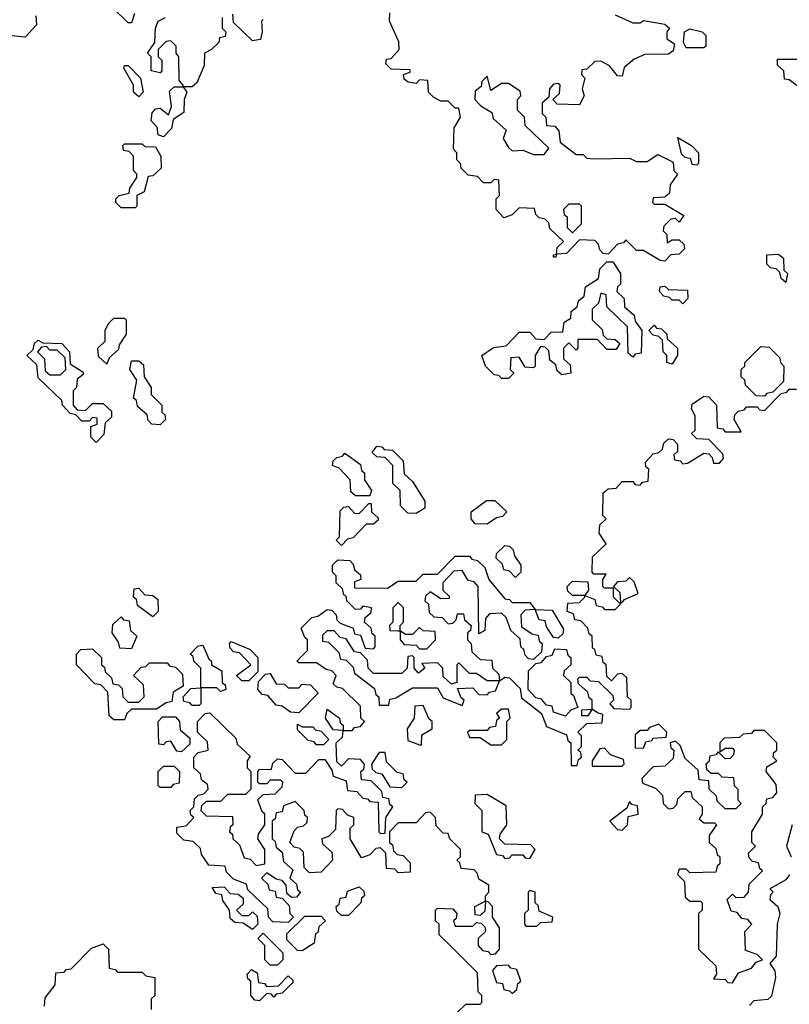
# Model space of a CAD drawing. Extents: x 2889633 to 3052318, y 540750 to 918690.
# Tile 168 of 256: x 2925290 to 2927455, y 717590 to 720359. Entities that reach past the tile are written whole.
import ezdxf

# ---------------------------------------------------------------- set-up
doc = ezdxf.new("R2010")
doc.units = 0

msp = doc.modelspace()

# ---------------------------------------------------------------- linework, layer by layer
at = {"layer": '0CON02XD'}
for points in [[(2925335, 720370), (2925337.5, 720345), (2925305, 720310), (2925260, 720315), (2925215, 720360), (2925181.7, 720338.3), (2925170, 720315), (2925170, 720295), (2925155, 720280), (2925145, 720280), (2925108.3, 720308.3), (2925108.3, 720321.7), (2925120, 720335), (2925120, 720395)], [(2925613, 720377), (2925605, 720350), (2925595, 720350), (2925555, 720390)], [(2925975, 720360), (2925970, 720355), (2925972.5, 720325), (2925967, 720303), (2925945, 720300), (2925891.7, 720351.7), (2925890, 720375)], [(2927105, 719680), (2927091.7, 719681.7), (2927045, 719710), (2927025, 719710), (2926995, 719740), (2926988.3, 719731.7), (2926971.7, 719728.3), (2926945, 719700), (2926931.7, 719701.7), (2926921.7, 719711.7), (2926918.3, 719728.3), (2926908.3, 719738.3), (2926865, 719740), (2926828.3, 719701.7), (2926800, 719700), (2926798.3, 719691.7), (2926791.7, 719691.7), (2926791.7, 719698.3), (2926800, 719700), (2926801.7, 719718.3), (2926820, 719735), (2926781.7, 719771.7), (2926778.3, 719788.3), (2926768.3, 719798.3), (2926751.7, 719801.7), (2926741.7, 719811.7), (2926738.3, 719828.3), (2926695, 719830), (2926675, 719810), (2926651.7, 719801.7), (2926630, 719825), (2926630, 719855), (2926640, 719865), (2926638.3, 719908.3), (2926625, 719910), (2926615, 719900), (2926595, 719900), (2926578.3, 719918.3), (2926551.7, 719921.7), (2926531.7, 719941.7), (2926530, 719955), (2926520, 719965), (2926520, 719985), (2926510, 719995), (2926512.5, 720055), (2926530, 720085), (2926525, 720110), (2926515, 720110), (2926495, 720130), (2926475, 720130), (2926455, 720140), (2926440, 720155), (2926438.3, 720188.3), (2926415, 720190), (2926405, 720180), (2926383, 720183), (2926371.7, 720191.7), (2926370, 720205), (2926388.3, 720211.7), (2926388.3, 720218.3), (2926335, 720220), (2926320, 720235), (2926321.7, 720248.3), (2926335, 720250), (2926357.5, 720275), (2926357, 720297), (2926330, 720355), (2926331.7, 720378.3)], [(2926965, 720373.3), (2927015, 720350), (2927035, 720350), (2927045, 720356.7), (2927105, 720346.7), (2927117.5, 720335), (2927110, 720325), (2927110, 720305), (2927131.7, 720291.7), (2927128.3, 720271.7), (2927115, 720262.5), (2927048.3, 720261.7), (2927018.3, 720248.3), (2926990, 720225), (2926985, 720200), (2926971.7, 720201.7), (2926949.3, 720229.3), (2926925, 720242.5), (2926908.3, 720241.7), (2926885, 720220), (2926871.7, 720218.3), (2926870, 720205), (2926880, 720195), (2926872.5, 720165), (2926877.5, 720145), (2926865, 720120), (2926801.7, 720121.7), (2926790, 720135), (2926808.3, 720151.7), (2926810, 720175), (2926805, 720180), (2926791.7, 720178.3), (2926780, 720165), (2926778.3, 720141.7), (2926760, 720125), (2926760, 720095), (2926770, 720085), (2926771.7, 720061.7), (2926795, 720060), (2926807, 720047), (2926810, 720015), (2926855, 719980), (2926875, 719980), (2926885, 719970), (2926905, 719967.5), (2927005, 719970), (2927025, 719960), (2927055, 719960), (2927085, 719980), (2927128.3, 719958.3), (2927130, 719935), (2927140, 719925), (2927120, 719895), (2927118.3, 719871.7), (2927105, 719860), (2927071.7, 719858.3), (2927070, 719845), (2927075, 719840), (2927105, 719840), (2927158.3, 719808.3), (2927145, 719790), (2927135, 719800), (2927121.7, 719798.3), (2927101.7, 719778.3), (2927100, 719765), (2927110, 719755), (2927111.7, 719731.7), (2927125, 719740), (2927145, 719740), (2927158.3, 719728.3), (2927160, 719715), (2927145, 719700), (2927121.7, 719698.3), (2927105, 719680)], [(2925860, 720365), (2925860, 720335), (2925870, 720325), (2925868.3, 720311.7), (2925851.7, 720308.3), (2925850, 720295), (2925830, 720275), (2925810, 720265), (2925809.3, 720230.7), (2925788.3, 720181.7), (2925775, 720170), (2925750, 720170), (2925760, 720155), (2925752.5, 720135), (2925751.7, 720098.3), (2925721.7, 720078.3), (2925717, 720053), (2925695, 720030), (2925680, 720035), (2925677, 720057), (2925660, 720075), (2925663, 720097), (2925671.7, 720108.3), (2925685, 720110), (2925708.3, 720091.7), (2925717.5, 720115), (2925711.7, 720158.3), (2925725, 720170), (2925750, 720170), (2925750, 720175), (2925738.3, 720188.3), (2925737.5, 720255), (2925730, 720265), (2925730, 720285), (2925715, 720300), (2925701.7, 720298.3), (2925680, 720275), (2925680, 720255), (2925690, 720245), (2925690, 720215), (2925685, 720210), (2925660, 720215), (2925660, 720255), (2925650, 720265), (2925670, 720295), (2925672.5, 720335), (2925680, 720355), (2925700, 720365)], [(2927215, 720280), (2927165, 720280), (2927157.5, 720295), (2927160, 720325), (2927175, 720333.3), (2927210, 720325), (2927220, 720315), (2927220, 720285), (2927215, 720280)], [(2927505, 720160), (2927495, 720160), (2927455, 720190), (2927441.7, 720191.7), (2927440, 720215), (2927421.7, 720231.7), (2927421.7, 720248.3), (2927478.3, 720248.3), (2927480, 720225), (2927495, 720210), (2927510, 720205), (2927517, 720187), (2927517, 720173), (2927505, 720160)], [(2925625, 720142.5), (2925610, 720155), (2925610, 720175), (2925583, 720223), (2925585, 720230), (2925595, 720230), (2925630, 720195), (2925637.5, 720155), (2925625, 720142.5)], [(2926765, 719980), (2926778.3, 719998.3), (2926711.7, 720061.7), (2926710, 720085), (2926690, 720105), (2926690, 720135), (2926700, 720145), (2926698.3, 720158.3), (2926665, 720180), (2926645, 720180), (2926615, 720160), (2926605, 720200), (2926590, 720185), (2926588.3, 720171.7), (2926571.7, 720158.3), (2926570, 720135), (2926587, 720117), (2926618.3, 720098.3), (2926621.7, 720081.7), (2926658.3, 720048.3), (2926650, 720025), (2926665, 720000), (2926675, 719990), (2926705, 719992.5), (2926735, 719980), (2926765, 719980)], [(2927195, 719950), (2927181.7, 719951.7), (2927178.3, 719968.3), (2927161.7, 719971.7), (2927151.7, 719981.7), (2927141.7, 720028.3), (2927180, 720005), (2927200, 719985), (2927200, 719955), (2927195, 719950)], [(2925615, 719830), (2925575, 719830), (2925560, 719845), (2925560, 719855), (2925570, 719865), (2925598.3, 719871.7), (2925600, 719885), (2925620, 719915), (2925620, 719925), (2925610, 719935), (2925610, 719975), (2925598.3, 719988.3), (2925581.7, 719991.7), (2925580, 720005), (2925585, 720010), (2925635, 720010), (2925642.5, 720002.5), (2925671.7, 720001.7), (2925687.5, 719975), (2925688.3, 719941.7), (2925665, 719920), (2925651.7, 719918.3), (2925640, 719875), (2925620, 719865), (2925620, 719835), (2925615, 719830)], [(2926845, 719760), (2926870, 719785), (2926870, 719835), (2926865, 719840), (2926835, 719840), (2926820, 719825), (2926821.7, 719811.7), (2926830, 719805), (2926830, 719775), (2926845, 719760)], [(2927445, 719620), (2927431.7, 719631.7), (2927428.3, 719648.3), (2927418.3, 719658.3), (2927401.7, 719661.7), (2927391.7, 719671.7), (2927391.7, 719698.3), (2927425, 719700), (2927438.3, 719688.3), (2927440, 719655), (2927450, 719645), (2927445, 719620)], [(2926665, 719350), (2926645, 719350), (2926638.3, 719358.3), (2926625, 719360), (2926600, 719385), (2926590, 719415), (2926623, 719437), (2926658.3, 719441.7), (2926695, 719480), (2926725, 719480), (2926741.7, 719461.7), (2926765, 719460), (2926785, 719480), (2926818.3, 719481.7), (2926821.7, 719508.3), (2926840, 719520), (2926841.7, 719538.3), (2926858.3, 719551.7), (2926861.7, 719568.3), (2926878.3, 719581.7), (2926881.7, 719608.3), (2926918.3, 719631.7), (2926921.7, 719658.3), (2926941.7, 719678.3), (2926958.3, 719678.3), (2926980, 719645), (2926980, 719615), (2926971.7, 719608.3), (2926970, 719595), (2926990, 719575), (2926991.7, 719551.7), (2927018.3, 719528.3), (2927021.7, 719511.7), (2927040, 719485), (2927038.3, 719421.7), (2927021.7, 719418.3), (2927015, 719410), (2927001.7, 719421.7), (2927000, 719495), (2926941.7, 719551.7), (2926940, 719585), (2926925, 719590), (2926918.3, 719561.7), (2926900, 719545), (2926900, 719515), (2926928.3, 719488.3), (2926931.7, 719471.7), (2926941.7, 719461.7), (2926965, 719460), (2926978.3, 719448.3), (2926968.3, 719431.7), (2926941.7, 719431.7), (2926915, 719460), (2926860, 719460), (2926860, 719435), (2926855, 719430), (2926835, 719450), (2926820, 719435), (2926820, 719405), (2926838.3, 719388.3), (2926840, 719365), (2926815, 719360), (2926801.7, 719371.7), (2926798.3, 719388.3), (2926781.7, 719401.7), (2926778.3, 719428.3), (2926768.3, 719438.3), (2926755, 719440), (2926740, 719415), (2926740, 719385), (2926735, 719380), (2926711.7, 719381.7), (2926695, 719410), (2926671.7, 719408.3), (2926670, 719375), (2926680, 719365), (2926665, 719350)], [(2927155, 719560), (2927145, 719570), (2927125, 719570), (2927118.3, 719578.3), (2927101.7, 719581.7), (2927090, 719595), (2927091.7, 719608.3), (2927105, 719610), (2927115, 719600), (2927168.3, 719598.3), (2927170, 719575), (2927155, 719560)], [(2925535, 719390), (2925511.7, 719411.7), (2925510, 719435), (2925530, 719455), (2925530, 719485), (2925540, 719505), (2925555, 719520), (2925585, 719520), (2925590, 719515), (2925590, 719475), (2925570, 719445), (2925568.3, 719431.7), (2925541.7, 719408.3), (2925535, 719390)], [(2927125, 719390), (2927110, 719395), (2927110, 719415), (2927100, 719425), (2927098.3, 719458.3), (2927088.3, 719468.3), (2927071.7, 719471.7), (2927060, 719485), (2927075, 719500), (2927081.7, 719491.7), (2927095, 719490), (2927110, 719475), (2927111.7, 719461.7), (2927140, 719435), (2927140, 719415), (2927125, 719390)], [(2925505, 719170), (2925490, 719185), (2925490, 719215), (2925508.3, 719221.7), (2925508.3, 719238.3), (2925495, 719240), (2925485, 719230), (2925465, 719230), (2925448.3, 719248.3), (2925431.7, 719251.7), (2925410, 719275), (2925408.3, 719288.3), (2925341.7, 719351.7), (2925338.3, 719388.3), (2925310, 719415), (2925328.3, 719431.7), (2925331.7, 719448.3), (2925341.7, 719458.3), (2925355, 719450), (2925408.3, 719448.3), (2925430, 719425), (2925431.7, 719391.7), (2925468.3, 719368.3), (2925468.3, 719361.7), (2925451.7, 719348.3), (2925450, 719325), (2925440, 719315), (2925440, 719275), (2925451.7, 719261.7), (2925475, 719260), (2925495, 719280), (2925525, 719280), (2925548.3, 719258.3), (2925548.3, 719241.7), (2925530, 719225), (2925527, 719193), (2925505, 719170)], [(2925405, 719360), (2925420, 719375), (2925418.3, 719408.3), (2925395, 719430), (2925375, 719430), (2925365, 719440), (2925351.7, 719438.3), (2925340, 719425), (2925360, 719405), (2925361.7, 719371.7), (2925375, 719360), (2925405, 719360)], [(2927385, 719300), (2927361.7, 719301.7), (2927331.7, 719331.7), (2927330, 719345), (2927320, 719355), (2927320, 719375), (2927330, 719385), (2927330, 719395), (2927375, 719440), (2927398.3, 719438.3), (2927428.3, 719408.3), (2927430, 719395), (2927440, 719385), (2927438.3, 719341.7), (2927408.3, 719311.7), (2927391.7, 719308.3), (2927385, 719300)], [(2925685, 719220), (2925661.7, 719221.7), (2925651.7, 719231.7), (2925648.3, 719248.3), (2925621.7, 719271.7), (2925618.3, 719288.3), (2925610, 719295), (2925620, 719345), (2925600, 719375), (2925605, 719400), (2925625, 719400), (2925638.3, 719388.3), (2925640, 719355), (2925660, 719325), (2925660, 719305), (2925690, 719275), (2925690, 719255), (2925698.3, 719248.3), (2925700, 719235), (2925685, 719220)], [(2926180, 718685), (2926181.7, 718671.7), (2926191.7, 718661.7), (2926228.3, 718648.3), (2926231.7, 718631.7), (2926248.3, 718628.3), (2926261.7, 718591.7), (2926285, 718590), (2926290, 718595), (2926290, 718625), (2926281.7, 718631.7), (2926278.3, 718648.3), (2926260, 718665), (2926261.7, 718678.3), (2926278.3, 718691.7), (2926280, 718705), (2926255, 718710), (2926248.3, 718701.7), (2926235, 718700), (2926210, 718725), (2926208.3, 718738.3), (2926201.7, 718741.7), (2926198.3, 718758.3), (2926180, 718775), (2926180, 718795), (2926170, 718805), (2926170, 718825), (2926185, 718840), (2926218.3, 718838.3), (2926228.3, 718828.3), (2926231.7, 718811.7), (2926248.3, 718798.3), (2926250, 718785), (2926231.7, 718778.3), (2926231.7, 718761.7), (2926325, 718760), (2926355, 718780), (2926405, 718780), (2926425, 718800), (2926465, 718800), (2926515, 718850), (2926555, 718850), (2926561.7, 718841.7), (2926578.3, 718838.3), (2926598.3, 718818.3), (2926610, 718785), (2926655, 718730), (2926668.3, 718728.3), (2926675, 718720), (2926725, 718720), (2926740, 718700), (2926788.3, 718698.3), (2926820, 718645), (2926818.3, 718631.7), (2926805, 718620), (2926791.7, 718621.7), (2926771.7, 718651.7), (2926768.3, 718668.3), (2926751.7, 718671.7), (2926740, 718700), (2926711.7, 718698.3), (2926700, 718685), (2926701.7, 718651.7), (2926731.7, 718631.7), (2926748.3, 718628.3), (2926751.7, 718611.7), (2926760, 718605), (2926758.3, 718581.7), (2926735, 718560), (2926721.7, 718561.7), (2926711.7, 718571.7), (2926708.3, 718588.3), (2926700, 718595), (2926698.3, 718618.3), (2926671.7, 718641.7), (2926658.3, 718678.3), (2926645, 718690), (2926611.7, 718688.3), (2926600, 718675), (2926598.3, 718641.7), (2926581.7, 718631.7), (2926580, 718765), (2926568.3, 718778.3), (2926551.7, 718781.7), (2926535, 718810), (2926511.7, 718808.3), (2926480, 718775), (2926480, 718755), (2926498.3, 718738.3), (2926498.3, 718731.7), (2926475, 718730), (2926445, 718750), (2926431.7, 718738.3), (2926430, 718725), (2926440, 718715), (2926441.7, 718691.7), (2926455, 718680), (2926478.3, 718678.3), (2926495, 718660), (2926508.3, 718661.7), (2926518.3, 718671.7), (2926521.7, 718688.3), (2926538.3, 718688.3), (2926541.7, 718671.7), (2926560, 718655), (2926558.3, 718641.7), (2926550, 718635), (2926550, 718615), (2926560, 718605), (2926561.7, 718581.7), (2926585, 718560), (2926618.3, 718558.3), (2926620, 718535), (2926638.3, 718518.3), (2926640, 718500), (2926655, 718510), (2926668.3, 718508.3), (2926698.3, 718478.3), (2926701.7, 718451.7), (2926758.3, 718408.3), (2926771.7, 718371.7), (2926828.3, 718348.3), (2926831.7, 718331.7), (2926840, 718325), (2926841.7, 718261.7), (2926858.3, 718261.7), (2926861.7, 718278.3), (2926870, 718285), (2926868.3, 718298.3), (2926860, 718305), (2926870, 718315), (2926870, 718345), (2926860, 718355), (2926885, 718380), (2926928.3, 718381.7), (2926930, 718405), (2926915, 718410), (2926900, 718420), (2926888.3, 718401.7), (2926871.7, 718401.7), (2926871.7, 718418.3), (2926900, 718420), (2926900, 718445), (2926891.7, 718451.7), (2926888.3, 718468.3), (2926861.7, 718491.7), (2926860, 718505), (2926865, 718510), (2926885, 718510), (2926895, 718500), (2926918.3, 718498.3), (2926958.3, 718458.3), (2926960, 718445), (2926950, 718435), (2926961.7, 718421.7), (2927005, 718420), (2927010, 718425), (2927010, 718445), (2927000, 718455), (2926998.3, 718508.3), (2926985, 718520), (2926971.7, 718518.3), (2926955, 718500), (2926941.7, 718511.7), (2926940, 718545), (2926931.7, 718551.7), (2926928.3, 718568.3), (2926911.7, 718571.7), (2926908.3, 718588.3), (2926901.7, 718591.7), (2926900, 718625), (2926891.7, 718631.7), (2926888.3, 718648.3), (2926868.3, 718668.3), (2926851.7, 718671.7), (2926848.3, 718688.3), (2926830, 718695), (2926831.7, 718718.3), (2926865, 718720), (2926880, 718735), (2926880, 718740), (2926845, 718740), (2926831.7, 718751.7), (2926830, 718765), (2926845, 718780), (2926888.3, 718778.3), (2926890, 718755), (2926880, 718740), (2926908.3, 718728.3), (2926911.7, 718711.7), (2926928.3, 718708.3), (2926935, 718700), (2926965, 718700), (2926980, 718715), (2926960, 718735), (2926960, 718760), (2926935, 718760), (2926930, 718765), (2926930, 718785), (2926940, 718800), (2926905, 718800), (2926900, 718805), (2926901.7, 718848.3), (2926940, 718885), (2926920, 718915), (2926921.7, 718938.3), (2926940, 718955), (2926930, 718965), (2926931.7, 719028.3), (2926945, 719040), (2926968.3, 719041.7), (2926985, 719060), (2927015, 719060), (2927021.7, 719051.7), (2927035, 719050), (2927041.7, 719058.3), (2927058.3, 719061.7), (2927060, 719095), (2927051.7, 719101.7), (2927050, 719115), (2927071.7, 719138.3), (2927088.3, 719141.7), (2927098.3, 719151.7), (2927101.7, 719168.3), (2927115, 719180), (2927128.3, 719178.3), (2927140, 719165), (2927140, 719145), (2927130, 719135), (2927131.7, 719121.7), (2927148.3, 719118.3), (2927155, 719110), (2927168.3, 719111.7), (2927215, 719140), (2927228.3, 719138.3), (2927238.3, 719128.3), (2927241.7, 719111.7), (2927258.3, 719111.7), (2927270, 719125), (2927268.3, 719138.3), (2927228.3, 719178.3), (2927195, 719180), (2927180, 719195), (2927190, 719205), (2927190, 719245), (2927180, 719265), (2927181.7, 719278.3), (2927215, 719300), (2927228.3, 719298.3), (2927250, 719275), (2927251.7, 719211.7), (2927268.3, 719208.3), (2927275, 719200), (2927320, 719200), (2927300, 719235), (2927301.7, 719248.3), (2927311.7, 719258.3), (2927328.3, 719261.7), (2927335, 719270), (2927365, 719270), (2927371.7, 719261.7), (2927385, 719260), (2927431.7, 719308.3), (2927448.3, 719311.7), (2927455, 719320), (2927475, 719320)], [(2926405, 718970), (2926381.7, 718971.7), (2926361.7, 718991.7), (2926360, 719035), (2926340, 719055), (2926340, 719105), (2926318.3, 719128.3), (2926295, 719130), (2926281.7, 719141.7), (2926295, 719160), (2926308.3, 719158.3), (2926315, 719150), (2926338.3, 719148.3), (2926368.3, 719118.3), (2926371.7, 719081.7), (2926395, 719060), (2926430, 719005), (2926430, 718985), (2926405, 718970)], [(2926275, 719020), (2926235, 719020), (2926221.7, 719031.7), (2926220, 719065), (2926188.3, 719098.3), (2926170, 719105), (2926171.7, 719118.3), (2926181.7, 719128.3), (2926198.3, 719131.7), (2926205, 719140), (2926248.3, 719108.3), (2926251.7, 719091.7), (2926260, 719085), (2926260, 719065), (2926280, 719035), (2926275, 719020)], [(2926195, 718880), (2926180, 718895), (2926190, 718905), (2926191.7, 718978.3), (2926201.7, 718988.3), (2926215, 718990), (2926231.7, 718971.7), (2926245, 718970), (2926271.7, 718998.3), (2926278.3, 718998.3), (2926280, 718975), (2926298.3, 718958.3), (2926298.3, 718951.7), (2926285, 718940), (2926265, 718940), (2926228.3, 718901.7), (2926211.7, 718898.3), (2926195, 718880)], [(2926605, 718940), (2926571.7, 718941.7), (2926560, 718955), (2926560, 718975), (2926603, 719007), (2926627, 719007), (2926660, 718975), (2926648.3, 718961.7), (2926631.7, 718958.3), (2926605, 718940)], [(2926685, 718790), (2926668.3, 718808.3), (2926651.7, 718811.7), (2926648.3, 718828.3), (2926630, 718845), (2926631.7, 718858.3), (2926655, 718880), (2926668.3, 718878.3), (2926678.3, 718868.3), (2926681.7, 718851.7), (2926700, 718825), (2926700, 718805), (2926685, 718790)], [(2926985, 718720), (2926991.7, 718728.3), (2927030, 718745), (2927018.3, 718778.3), (2927005, 718790), (2926995, 718780), (2926971.7, 718778.3), (2926960, 718765), (2926978.3, 718748.3), (2926980, 718720), (2926985, 718720)], [(2925665, 718680), (2925621.7, 718711.7), (2925618.3, 718728.3), (2925610, 718735), (2925611.7, 718758.3), (2925625, 718760), (2925641.7, 718741.7), (2925665, 718740), (2925678.3, 718728.3), (2925680, 718695), (2925665, 718680)], [(2926360, 718640), (2926360, 718655), (2926370, 718665), (2926370, 718705), (2926355, 718720), (2926340, 718705), (2926340, 718665), (2926330, 718655), (2926331.7, 718641.7), (2926355, 718640), (2926360, 718640)], [(2926521.7, 717568.3), (2926545, 717590), (2926585, 717590), (2926590, 717595), (2926590, 717615), (2926580, 717625), (2926578.3, 717678.3), (2926508.3, 717748.3), (2926470, 717785), (2926470, 717815), (2926460, 717825), (2926460, 717855), (2926465, 717860), (2926508.3, 717858.3), (2926520, 717845), (2926518.3, 717831.7), (2926510, 717825), (2926515, 717810), (2926565, 717810), (2926575, 717820), (2926588.3, 717818.3), (2926598.3, 717808.3), (2926600, 717795), (2926580, 717775), (2926580, 717755), (2926591.7, 717741.7), (2926608.3, 717738.3), (2926615, 717730), (2926628.3, 717731.7), (2926640, 717745), (2926640, 717805), (2926620, 717835), (2926620, 717865), (2926608.3, 717878.3), (2926600, 717880), (2926598.3, 717851.7), (2926585, 717840), (2926571.7, 717841.7), (2926570, 717865), (2926600, 717880), (2926600, 717895), (2926610, 717905), (2926610, 717925), (2926581.7, 717941.7), (2926578.3, 717958.3), (2926568.3, 717968.3), (2926531.7, 717971.7), (2926528.3, 717988.3), (2926520, 717995), (2926530, 718005), (2926530, 718025), (2926500, 718055), (2926495, 718070), (2926481.7, 718071.7), (2926461.7, 718091.7), (2926460, 718115), (2926445, 718130), (2926431.7, 718128.3), (2926405, 718100), (2926355, 718100), (2926330, 718075), (2926330, 718045), (2926338.3, 718038.3), (2926341.7, 718021.7), (2926351.7, 718011.7), (2926368.3, 718008.3), (2926388.3, 717988.3), (2926388.3, 717961.7), (2926355, 717960), (2926345, 717970), (2926321.7, 717971.7), (2926320, 718015), (2926305, 718030), (2926291.7, 718028.3), (2926275, 718010), (2926251.7, 718001.7), (2926220, 718055), (2926220, 718085), (2926230, 718095), (2926230, 718115), (2926211.7, 718121.7), (2926198.3, 718138.3), (2926185, 718140), (2926180, 718135), (2926178.3, 718081.7), (2926158.3, 718061.7), (2926140, 718055), (2926141.7, 718041.7), (2926168.3, 718018.3), (2926170, 717995), (2926138.3, 717961.7), (2926105, 717960), (2926090, 717975), (2926088.3, 718018.3), (2926078.3, 718028.3), (2926061.7, 718031.7), (2926050, 718045), (2926061.7, 718078.3), (2926071.7, 718088.3), (2926088.3, 718091.7), (2926098.3, 718101.7), (2926100, 718115), (2926091.7, 718121.7), (2926090, 718135), (2926065, 718160), (2926031.7, 718148.3), (2926028.3, 718131.7), (2926011.7, 718128.3), (2926008.3, 718111.7), (2926000, 718105), (2926000, 718055), (2926008.3, 718048.3), (2926011.7, 718031.7), (2926028.3, 718018.3), (2926031.7, 717991.7), (2926058.3, 717968.3), (2926050, 717945), (2926068.3, 717928.3), (2926071.7, 717911.7), (2926080, 717905), (2926068.3, 717891.7), (2926055, 717890), (2926041.7, 717901.7), (2926040, 717925), (2926028.3, 717938.3), (2926011.7, 717941.7), (2925985, 717960), (2925970, 717945), (2925988.3, 717928.3), (2925991.7, 717911.7), (2926008.3, 717908.3), (2926011.7, 717891.7), (2926028.3, 717888.3), (2926048.3, 717868.3), (2926050, 717845), (2926060, 717835), (2926045, 717820), (2926001.7, 717821.7), (2925990, 717835), (2925988.3, 717858.3), (2925931.7, 717911.7), (2925928.3, 717928.3), (2925891.7, 717941.7), (2925871.7, 717961.7), (2925868.3, 717978.3), (2925821.7, 717981.7), (2925801.7, 718011.7), (2925798.3, 718028.3), (2925778.3, 718048.3), (2925751.7, 718051.7), (2925731.7, 718071.7), (2925731.7, 718088.3), (2925758.3, 718091.7), (2925780, 718115), (2925771.7, 718121.7), (2925770, 718135), (2925780, 718145), (2925781.7, 718168.3), (2925791.7, 718178.3), (2925808.3, 718181.7), (2925820, 718195), (2925818.3, 718208.3), (2925801.7, 718221.7), (2925798.3, 718238.3), (2925780, 718255), (2925780, 718285), (2925791.7, 718298.3), (2925820, 718305), (2925818.3, 718328.3), (2925790, 718355), (2925790, 718385), (2925811.7, 718408.3), (2925825, 718410), (2925898.3, 718338.3), (2925901.7, 718321.7), (2925938.3, 718288.3), (2925930, 718275), (2925930, 718255), (2925940, 718245), (2925940, 718195), (2925925, 718180), (2925875, 718180), (2925855, 718160), (2925815, 718160), (2925801.7, 718148.3), (2925800, 718135), (2925815, 718120), (2925888.3, 718118.3), (2925890, 718095), (2925881.7, 718088.3), (2925880, 718075), (2925888.3, 718068.3), (2925890, 718055), (2925908.3, 718038.3), (2925921.7, 718001.7), (2925938.3, 717998.3), (2925955, 717980), (2925980, 717985), (2925980, 718025), (2925960, 718055), (2925961.7, 718068.3), (2925980, 718095), (2925980, 718125), (2925971.7, 718131.7), (2925960, 718165), (2925975, 718180), (2926008.3, 718181.7), (2926028.3, 718201.7), (2926030, 718215), (2926025, 718220), (2925995, 718220), (2925985, 718210), (2925965, 718210), (2925960, 718215), (2925960, 718245), (2925965, 718250), (2925998.3, 718251.7), (2926001.7, 718268.3), (2926015, 718280), (2926028.3, 718278.3), (2926065, 718240), (2926095, 718240), (2926131.7, 718278.3), (2926148.3, 718278.3), (2926168.3, 718248.3), (2926171.7, 718231.7), (2926208.3, 718218.3), (2926211.7, 718191.7), (2926238.3, 718188.3), (2926255, 718170), (2926268.3, 718168.3), (2926275, 718160), (2926298.3, 718158.3), (2926300, 718075), (2926305, 718070), (2926318.3, 718071.7), (2926320, 718115), (2926340, 718145), (2926331.7, 718151.7), (2926328.3, 718168.3), (2926311.7, 718171.7), (2926308.3, 718188.3), (2926278.3, 718218.3), (2926251.7, 718221.7), (2926250, 718245), (2926258.3, 718251.7), (2926260, 718265), (2926248.3, 718278.3), (2926215, 718280), (2926195, 718260), (2926181.7, 718271.7), (2926180, 718325), (2926198.3, 718341.7), (2926200, 718360), (2926171.7, 718361.7), (2926150, 718395), (2926155, 718420), (2926190, 718395), (2926191.7, 718381.7), (2926200, 718375), (2926200, 718360), (2926225, 718360), (2926231.7, 718368.3), (2926248.3, 718371.7), (2926260, 718385), (2926250, 718395), (2926248.3, 718428.3), (2926198.3, 718478.3), (2926181.7, 718481.7), (2926171.7, 718491.7), (2926180, 718515), (2926168.3, 718528.3), (2926151.7, 718531.7), (2926125, 718550), (2926075, 718550), (2926070, 718555), (2926100, 718585), (2926100, 718615), (2926091.7, 718621.7), (2926081.7, 718648.3), (2926111.7, 718678.3), (2926128.3, 718681.7), (2926155, 718700), (2926168.3, 718698.3), (2926180, 718685)], [(2925605, 718590), (2925571.7, 718591.7), (2925568.3, 718608.3), (2925550, 718635), (2925551.7, 718658.3), (2925575, 718680), (2925581.7, 718671.7), (2925598.3, 718668.3), (2925601.7, 718641.7), (2925620, 718625), (2925605, 718590)], [(2926535, 718430), (2926540, 718445), (2926531.7, 718451.7), (2926521.7, 718478.3), (2926565, 718480), (2926581.7, 718461.7), (2926605, 718460), (2926611.7, 718468.3), (2926628.3, 718471.7), (2926640, 718500), (2926605, 718500), (2926575, 718520), (2926555, 718520), (2926525, 718550), (2926520, 718545), (2926520, 718495), (2926505, 718490), (2926481.7, 718511.7), (2926480, 718535), (2926465, 718550), (2926421.7, 718548.3), (2926430, 718535), (2926411.7, 718521.7), (2926400, 718535), (2926400, 718565), (2926395, 718570), (2926381.7, 718568.3), (2926380, 718535), (2926365, 718520), (2926285, 718520), (2926270, 718535), (2926268.3, 718558.3), (2926248.3, 718578.3), (2926231.7, 718581.7), (2926208.3, 718618.3), (2926191.7, 718621.7), (2926175, 718640), (2926155, 718640), (2926141.7, 718628.3), (2926141.7, 718611.7), (2926158.3, 718608.3), (2926188.3, 718578.3), (2926191.7, 718561.7), (2926208.3, 718558.3), (2926228.3, 718538.3), (2926231.7, 718521.7), (2926288.3, 718478.3), (2926291.7, 718461.7), (2926300, 718455), (2926301.7, 718431.7), (2926328.3, 718431.7), (2926331.7, 718448.3), (2926348.3, 718451.7), (2926395, 718480), (2926465, 718480), (2926481.7, 718451.7), (2926535, 718430)], [(2926435, 718590), (2926460, 718615), (2926458.3, 718638.3), (2926425, 718640), (2926415, 718650), (2926395, 718630), (2926375, 718630), (2926360, 718640), (2926360, 718615), (2926371.7, 718601.7), (2926405, 718600), (2926415, 718590), (2926435, 718590)], [(2925795, 718430), (2925775, 718430), (2925768.3, 718438.3), (2925751.7, 718441.7), (2925750, 718455), (2925771.7, 718478.3), (2925800, 718480), (2925800, 718535), (2925780, 718555), (2925778.3, 718568.3), (2925770, 718575), (2925791.7, 718598.3), (2925805, 718600), (2925821.7, 718561.7), (2925830, 718555), (2925830, 718545), (2925858.3, 718528.3), (2925860, 718495), (2925868.3, 718488.3), (2925870, 718475), (2925855, 718470), (2925845, 718480), (2925800, 718480), (2925800, 718435), (2925795, 718430)], [(2925935, 718500), (2925915, 718500), (2925900, 718515), (2925940, 718545), (2925908.3, 718578.3), (2925891.7, 718581.7), (2925881.7, 718591.7), (2925880, 718605), (2925885, 718610), (2925938.3, 718588.3), (2925960, 718565), (2925960, 718525), (2925935, 718500)], [(2925585, 718390), (2925555, 718390), (2925541.7, 718401.7), (2925538.3, 718468.3), (2925518.3, 718488.3), (2925501.7, 718491.7), (2925450, 718545), (2925450, 718575), (2925461.7, 718588.3), (2925495, 718590), (2925520, 718565), (2925520, 718545), (2925528.3, 718538.3), (2925530, 718525), (2925548.3, 718508.3), (2925551.7, 718491.7), (2925568.3, 718488.3), (2925578.3, 718478.3), (2925580, 718455), (2925595, 718440), (2925625, 718440), (2925640, 718455), (2925638.3, 718488.3), (2925610, 718515), (2925631.7, 718538.3), (2925645, 718540), (2925655, 718550), (2925705, 718550), (2925711.7, 718541.7), (2925728.3, 718538.3), (2925748.3, 718518.3), (2925750, 718485), (2925721.7, 718468.3), (2925718.3, 718441.7), (2925701.7, 718438.3), (2925675, 718420), (2925605, 718420), (2925591.7, 718408.3), (2925585, 718390)], [(2926825, 718400), (2926791.7, 718411.7), (2926788.3, 718428.3), (2926771.7, 718431.7), (2926758.3, 718448.3), (2926741.7, 718451.7), (2926720, 718475), (2926721.7, 718528.3), (2926741.7, 718548.3), (2926758.3, 718551.7), (2926771.7, 718568.3), (2926788.3, 718571.7), (2926795, 718590), (2926828.3, 718588.3), (2926831.7, 718571.7), (2926840, 718565), (2926840, 718545), (2926821.7, 718528.3), (2926820, 718515), (2926840, 718495), (2926840, 718465), (2926848.3, 718458.3), (2926860, 718425), (2926841.7, 718418.3), (2926825, 718400)], [(2926075, 718410), (2926051.7, 718411.7), (2926028.3, 718428.3), (2926011.7, 718431.7), (2925988.3, 718458.3), (2925971.7, 718461.7), (2925960, 718475), (2925961.7, 718498.3), (2925981.7, 718518.3), (2925995, 718520), (2926011.7, 718491.7), (2926035, 718490), (2926045, 718480), (2926075, 718480), (2926085, 718490), (2926108.3, 718488.3), (2926130, 718465), (2926075, 718410)], [(2926420, 718320), (2926421.7, 718348.3), (2926450, 718365), (2926450, 718385), (2926441.7, 718391.7), (2926425, 718430), (2926401.7, 718428.3), (2926400, 718395), (2926380, 718365), (2926381.7, 718331.7), (2926415, 718320), (2926420, 718320)], [(2926645, 718320), (2926660, 718335), (2926660, 718385), (2926670, 718395), (2926665, 718420), (2926645, 718420), (2926631.7, 718408.3), (2926640, 718395), (2926631.7, 718388.3), (2926628.3, 718371.7), (2926611.7, 718368.3), (2926605, 718360), (2926555, 718360), (2926550, 718355), (2926555, 718340), (2926585, 718340), (2926615, 718320), (2926645, 718320)], [(2925745, 718300), (2925731.7, 718301.7), (2925715, 718330), (2925701.7, 718328.3), (2925695, 718320), (2925681.7, 718321.7), (2925680, 718385), (2925691.7, 718398.3), (2925728.3, 718398.3), (2925740, 718385), (2925741.7, 718361.7), (2925768.3, 718338.3), (2925768.3, 718321.7), (2925745, 718300)], [(2926145, 718320), (2926125, 718320), (2926118.3, 718328.3), (2926101.7, 718331.7), (2926071.7, 718361.7), (2926071.7, 718378.3), (2926085, 718370), (2926115, 718370), (2926121.7, 718361.7), (2926138.3, 718358.3), (2926160, 718335), (2926145, 718320)], [(2927045, 718310), (2927051.7, 718328.3), (2927068.3, 718331.7), (2927071.7, 718338.3), (2927108.3, 718341.7), (2927110, 718355), (2927088.3, 718378.3), (2927061.7, 718368.3), (2927055, 718360), (2927035, 718360), (2927021.7, 718348.3), (2927021.7, 718311.7), (2927045, 718310)], [(2927295, 717650), (2927311.7, 717678.3), (2927348.3, 717691.7), (2927361.7, 717708.3), (2927380, 717715), (2927365, 717730), (2927331.7, 717741.7), (2927330, 717795), (2927350, 717815), (2927338.3, 717828.3), (2927321.7, 717831.7), (2927308.3, 717848.3), (2927291.7, 717851.7), (2927280, 717885), (2927295, 717900), (2927305, 717890), (2927328.3, 717891.7), (2927340, 717905), (2927341.7, 717928.3), (2927380, 717965), (2927371.7, 717971.7), (2927368.3, 717988.3), (2927351.7, 717991.7), (2927341.7, 718001.7), (2927340, 718015), (2927360, 718035), (2927350, 718045), (2927350, 718075), (2927380, 718125), (2927380, 718145), (2927390, 718155), (2927391.7, 718168.3), (2927408.3, 718171.7), (2927420, 718185), (2927418.3, 718208.3), (2927390, 718245), (2927391.7, 718258.3), (2927420, 718275), (2927410, 718285), (2927411.7, 718298.3), (2927420, 718305), (2927420, 718325), (2927385, 718360), (2927355, 718360), (2927348.3, 718351.7), (2927325, 718350), (2927315, 718340), (2927271.7, 718338.3), (2927260, 718325), (2927260, 718300), (2927275, 718310), (2927295, 718310), (2927300, 718305), (2927298.3, 718291.7), (2927288.3, 718281.7), (2927275, 718280), (2927255, 718300), (2927248.3, 718291.7), (2927231.7, 718288.3), (2927228.3, 718271.7), (2927220, 718265), (2927221.7, 718251.7), (2927235, 718240), (2927255, 718240), (2927265, 718230), (2927298.3, 718228.3), (2927300, 718205), (2927310, 718195), (2927310, 718165), (2927320, 718155), (2927305, 718140), (2927275, 718140), (2927251.7, 718161.7), (2927250, 718175), (2927230, 718195), (2927228.3, 718218.3), (2927201.7, 718221.7), (2927198.3, 718248.3), (2927161.7, 718281.7), (2927148.3, 718318.3), (2927135, 718330), (2927120, 718325), (2927121.7, 718311.7), (2927130, 718305), (2927128.3, 718281.7), (2927105, 718260), (2927071.7, 718258.3), (2927040, 718225), (2927041.7, 718211.7), (2927078.3, 718198.3), (2927098.3, 718178.3), (2927100, 718155), (2927115, 718140), (2927128.3, 718141.7), (2927138.3, 718151.7), (2927141.7, 718168.3), (2927161.7, 718188.3), (2927178.3, 718188.3), (2927181.7, 718171.7), (2927210, 718145), (2927210, 718125), (2927201.7, 718111.7), (2927215, 718100), (2927245, 718100), (2927250, 718095), (2927230, 718065), (2927230, 718045), (2927248.3, 718028.3), (2927251.7, 718011.7), (2927260, 718005), (2927260, 717985), (2927251.7, 717978.3), (2927248.3, 717961.7), (2927175, 717960), (2927165, 717970), (2927145, 717970), (2927140, 717955), (2927160, 717935), (2927161.7, 717891.7), (2927175, 717880), (2927205, 717880), (2927210, 717875), (2927210, 717855), (2927200, 717845), (2927200, 717745), (2927248.3, 717698.3), (2927250, 717675), (2927241.7, 717661.7), (2927275, 717660), (2927281.7, 717651.7), (2927295, 717650)], [(2926365, 718200), (2926380, 718215), (2926371.7, 718221.7), (2926368.3, 718238.3), (2926351.7, 718241.7), (2926321.7, 718271.7), (2926318.3, 718298.3), (2926301.7, 718298.3), (2926280, 718265), (2926281.7, 718251.7), (2926291.7, 718241.7), (2926308.3, 718238.3), (2926331.7, 718201.7), (2926365, 718200)], [(2926985, 718260), (2926990, 718265), (2926988.3, 718278.3), (2926951.7, 718291.7), (2926935, 718310), (2926921.7, 718308.3), (2926900, 718275), (2926900, 718260), (2926985, 718260)], [(2925715, 718200), (2925685, 718200), (2925680, 718205), (2925680, 718245), (2925695, 718260), (2925725, 718260), (2925740, 718245), (2925738.3, 718211.7), (2925721.7, 718208.3), (2925715, 718200)], [(2926725, 718000), (2926740, 718025), (2926728.3, 718038.3), (2926655, 718040), (2926640, 718055), (2926641.7, 718068.3), (2926660, 718095), (2926658.3, 718148.3), (2926605, 718180), (2926571.7, 718178.3), (2926570, 718155), (2926590, 718135), (2926590, 718075), (2926608.3, 718068.3), (2926631.7, 718011.7), (2926648.3, 718008.3), (2926655, 718000), (2926668.3, 718001.7), (2926675, 718010), (2926705, 718010), (2926711.7, 718001.7), (2926725, 718000)], [(2926985, 718080), (2927000, 718095), (2927001.7, 718118.3), (2927030, 718125), (2927028.3, 718148.3), (2927011.7, 718151.7), (2927005, 718160), (2926998.3, 718141.7), (2926950, 718105), (2926971.7, 718081.7), (2926985, 718080)], [(2927463.3, 718095), (2927447.5, 718035), (2927460, 718005)], [(2927455.6, 717954.4), (2927445, 717940), (2927400, 717915), (2927410, 717905), (2927401.7, 717898.3), (2927400, 717885), (2927422.5, 717865), (2927428.8, 717845), (2927421.2, 717815), (2927418, 717725), (2927400, 717705), (2927413.9, 717683.9), (2927415.8, 717665), (2927405, 717613.3), (2927395, 717603.3), (2927355, 717600), (2927343, 717587)], [(2925945, 717800), (2925918.3, 717818.3), (2925895, 717820), (2925881.7, 717831.7), (2925880, 717855), (2925861.7, 717881.7), (2925858.3, 717898.3), (2925841.7, 717901.7), (2925831.7, 717918.3), (2925865, 717920), (2925881.7, 717901.7), (2925905, 717900), (2925918.3, 717888.3), (2925918.3, 717871.7), (2925900, 717855), (2925915, 717840), (2925935, 717840), (2925945, 717850), (2925958.3, 717838.3), (2925960, 717815), (2925945, 717800)], [(2926215, 717840), (2926195, 717840), (2926181.7, 717851.7), (2926180, 717865), (2926188.3, 717871.7), (2926191.7, 717888.3), (2926208.3, 717891.7), (2926211.7, 717908.3), (2926245, 717920), (2926258.3, 717908.3), (2926260, 717895), (2926251.7, 717888.3), (2926250, 717875), (2926215, 717840)], [(2926745, 717810), (2926755, 717820), (2926788.3, 717821.7), (2926790, 717835), (2926751.7, 717851.7), (2926748.3, 717868.3), (2926740, 717875), (2926740, 717905), (2926725, 717910), (2926720, 717905), (2926720, 717855), (2926710, 717845), (2926710, 717815), (2926715, 717810), (2926745, 717810)], [(2926085, 717740), (2926071.7, 717741.7), (2926041.7, 717771.7), (2926041.7, 717788.3), (2926091.7, 717838.3), (2926138.3, 717838.3), (2926150, 717825), (2926131.7, 717808.3), (2926128.3, 717791.7), (2926121.7, 717788.3), (2926118.3, 717761.7), (2926085, 717740)], [(2926015, 717700), (2925995, 717700), (2925980, 717715), (2925980, 717755), (2925960, 717775), (2925975, 717790), (2926030, 717735), (2926030, 717715), (2926015, 717700)], [(2925360, 717585), (2925361.7, 717608.3), (2925390, 717645), (2925391.7, 717678.3), (2925415, 717680), (2925421.7, 717688.3), (2925435, 717690), (2925491.7, 717748.3), (2925525, 717760), (2925540, 717745), (2925541.7, 717691.7), (2925558.3, 717688.3), (2925565, 717680), (2925635, 717680), (2925645, 717670), (2925670, 717665), (2925670, 717615), (2925660, 717605), (2925660, 717575)], [(2925965, 717600), (2925951.7, 717601.7), (2925940, 717615), (2925940, 717655), (2925931.7, 717661.7), (2925930, 717675), (2925941.7, 717688.3), (2925958.3, 717678.3), (2925961.7, 717651.7), (2925978.3, 717648.3), (2925985, 717640), (2926018.3, 717641.7), (2926045, 717670), (2926058.3, 717658.3), (2926058.3, 717651.7), (2926028.3, 717621.7), (2926011.7, 717618.3), (2926005, 717610), (2925998.3, 717618.3), (2925985, 717620), (2925965, 717600)], [(2926675, 717620), (2926688.3, 717631.7), (2926691.7, 717648.3), (2926700, 717655), (2926688.3, 717688.3), (2926671.7, 717691.7), (2926665, 717700), (2926631.7, 717698.3), (2926620, 717685), (2926631.7, 717651.7), (2926648.3, 717648.3), (2926651.7, 717631.7), (2926668.3, 717628.3), (2926675, 717620)]]:
    msp.add_lwpolyline(points, dxfattribs=at)

doc.saveas('drawing.dxf')
